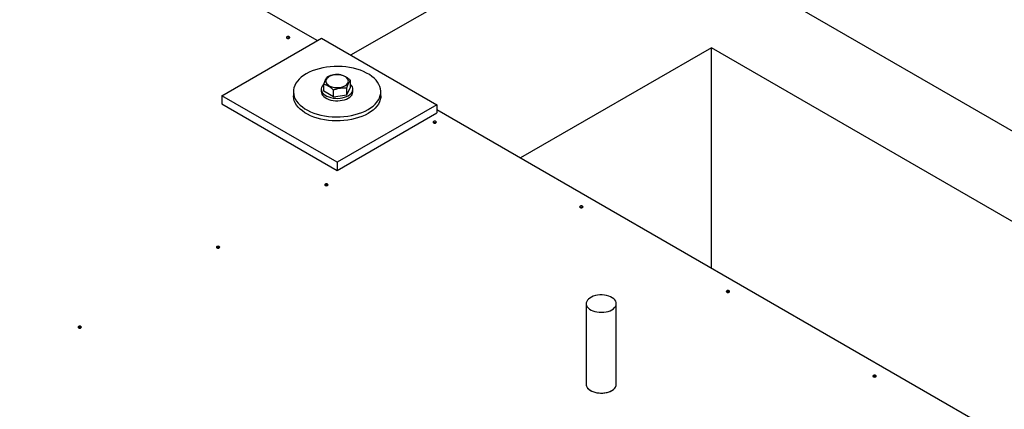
# Model space of a CAD drawing. Header units: millimetres. Extents: x 0 to 841, y 0 to 594.
# Tile 72 of 84: x 756 to 785, y 367 to 379. Entities that reach past the tile are written whole.
import ezdxf

# ---------------------------------------------------------------- set-up
doc = ezdxf.new("R2010")
doc.units = ezdxf.units.MM
doc.layers.add('TRAIT-FORT', color=4, linetype='Continuous', lineweight=25)

msp = doc.modelspace()

# ---------------------------------------------------------------- linework, layer by layer
at = {"layer": 'TRAIT-FORT', "color": 4, "linetype": 'Continuous', "lineweight": 25}
for p, q in [((795.984, 369.024), (747.801, 396.84)), ((765.045, 377.905), (751.533, 385.705)), ((766.019, 377.489), (771.408, 380.6)), ((762.286, 376.312), (765.172, 377.978)), ((765.172, 377.978), (768.508, 376.052)), ((776.439, 377.696), (770.923, 374.512)), ((793.722, 367.718), (776.439, 377.696)), ((776.439, 371.327), (776.439, 377.696)), ((765.238, 376.441), (765.238, 376.641)), ((765.899, 376.336), (766.004, 376.556)), ((766.004, 376.556), (766.004, 376.756)), ((762.286, 376.312), (762.286, 376.078)), ((765.621, 374.386), (762.286, 376.312)), ((764.359, 376.428), (764.359, 376.312)), ((765.164, 376.498), (765.164, 376.428)), ((765.516, 376.278), (765.238, 376.441)), ((765.516, 376.278), (765.516, 376.478)), ((765.516, 376.278), (765.899, 376.336)), ((765.899, 376.336), (765.899, 376.536)), ((766.078, 376.428), (766.078, 376.498)), ((766.884, 376.312), (766.884, 376.428)), ((762.286, 376.078), (765.621, 374.153)), ((768.508, 376.052), (765.621, 374.386)), ((768.508, 376.052), (768.508, 375.819)), ((765.621, 374.153), (768.508, 375.819)), ((786.08, 365.761), (768.508, 375.906)), ((765.621, 374.386), (765.621, 374.153)), ((772.821, 370.301), (772.821, 367.968)), ((773.692, 367.968), (773.692, 370.301))]:
    msp.add_line(p, q, dxfattribs=at)
at = {"layer": 'TRAIT-FORT', "color": 4, "linetype": 'Continuous', "lineweight": 25, "flags": 128}
for points in [[(764.24, 377.973), (764.25, 377.982), (764.254, 377.993), (764.25, 378.004), (764.24, 378.013), (764.224, 378.019), (764.206, 378.021), (764.187, 378.019), (764.171, 378.013), (764.161, 378.004), (764.157, 377.993), (764.161, 377.982), (764.171, 377.973), (764.187, 377.967), (764.206, 377.965), (764.224, 377.967), (764.24, 377.973)], [(766.514, 375.913), (766.591, 375.961), (766.659, 376.013), (766.719, 376.069), (766.771, 376.127), (766.813, 376.188), (766.846, 376.25), (766.868, 376.314), (766.881, 376.379), (766.884, 376.445), (766.876, 376.51), (766.858, 376.574), (766.831, 376.638), (766.793, 376.7), (766.746, 376.759), (766.69, 376.816), (766.626, 376.87), (766.553, 376.92), (766.473, 376.966), (766.386, 377.008), (766.293, 377.045), (766.194, 377.078), (766.091, 377.105), (765.984, 377.126), (765.875, 377.142), (765.763, 377.153), (765.65, 377.157), (765.536, 377.156), (765.424, 377.148), (765.313, 377.135), (765.204, 377.116), (765.099, 377.092), (764.998, 377.062), (764.902, 377.027), (764.812, 376.988), (764.728, 376.944), (764.652, 376.895), (764.583, 376.843), (764.523, 376.788), (764.472, 376.73), (764.429, 376.669), (764.397, 376.606), (764.374, 376.542), (764.361, 376.477), (764.359, 376.412), (764.367, 376.347), (764.384, 376.282), (764.412, 376.219), (764.449, 376.157), (764.496, 376.097), (764.552, 376.04), (764.617, 375.987), (764.689, 375.936), (764.769, 375.89), (764.856, 375.848), (764.949, 375.811), (765.048, 375.779), (765.151, 375.752), (765.258, 375.73), (765.368, 375.714), (765.48, 375.704), (765.593, 375.7), (765.706, 375.701), (765.819, 375.708), (765.93, 375.721), (766.038, 375.74), (766.143, 375.765), (766.244, 375.794), (766.34, 375.829), (766.43, 375.869), (766.514, 375.913)], [(765.307, 376.781), (765.297, 376.748), (765.297, 376.715), (765.307, 376.681), (765.328, 376.65), (765.358, 376.621), (765.396, 376.596), (765.442, 376.575), (765.493, 376.559), (765.549, 376.548), (765.607, 376.544), (765.665, 376.545), (765.722, 376.553), (765.776, 376.566), (765.825, 376.585), (765.867, 376.608), (765.901, 376.635), (765.926, 376.666), (765.942, 376.698), (765.947, 376.732), (765.942, 376.765), (765.926, 376.798), (765.901, 376.828), (765.866, 376.855), (765.824, 376.879), (765.775, 376.897), (765.722, 376.91), (765.665, 376.918), (765.606, 376.919), (765.549, 376.915), (765.493, 376.904), (765.442, 376.888), (765.396, 376.867), (765.358, 376.842), (765.328, 376.813), (765.307, 376.781)], [(765.242, 376.646), (765.217, 376.622), (765.19, 376.585), (765.172, 376.547), (765.164, 376.508), (765.167, 376.469), (765.18, 376.43), (765.202, 376.393), (765.234, 376.358), (765.275, 376.326), (765.323, 376.298), (765.378, 376.275), (765.438, 376.256), (765.503, 376.243), (765.57, 376.236), (765.638, 376.235), (765.706, 376.239), (765.772, 376.249), (765.835, 376.265), (765.893, 376.286), (765.945, 376.312), (765.989, 376.342), (766.025, 376.375), (766.053, 376.411), (766.07, 376.449), (766.078, 376.488), (766.076, 376.528), (766.063, 376.567), (766.04, 376.604), (766.008, 376.639), (766.004, 376.642)], [(766.884, 376.312), (766.881, 376.263), (766.868, 376.198), (766.846, 376.134), (766.813, 376.071), (766.771, 376.01), (766.719, 375.952), (766.659, 375.897), (766.591, 375.844), (766.514, 375.796), (766.43, 375.752), (766.34, 375.712), (766.244, 375.678), (766.143, 375.648), (766.038, 375.624), (765.93, 375.605), (765.819, 375.592), (765.706, 375.584), (765.593, 375.583), (765.48, 375.587), (765.368, 375.598), (765.258, 375.613), (765.151, 375.635), (765.048, 375.662), (764.949, 375.694), (764.856, 375.732), (764.769, 375.774), (764.689, 375.82), (764.617, 375.87), (764.552, 375.924), (764.496, 375.981), (764.449, 376.04), (764.412, 376.102), (764.384, 376.165), (764.367, 376.23), (764.359, 376.295), (764.359, 376.312)], [(765.164, 376.428), (765.167, 376.399), (765.18, 376.36), (765.202, 376.323), (765.234, 376.288), (765.275, 376.256), (765.323, 376.228), (765.378, 376.205), (765.438, 376.186), (765.503, 376.173), (765.57, 376.166), (765.638, 376.165), (765.706, 376.169), (765.772, 376.179), (765.835, 376.195), (765.893, 376.216), (765.945, 376.242), (765.989, 376.272), (766.025, 376.305), (766.053, 376.341), (766.07, 376.379), (766.078, 376.418), (766.078, 376.428)], [(768.478, 375.527), (768.488, 375.536), (768.492, 375.547), (768.488, 375.557), (768.478, 375.566), (768.462, 375.572), (768.443, 375.575), (768.425, 375.572), (768.409, 375.566), (768.398, 375.557), (768.395, 375.547), (768.398, 375.536), (768.409, 375.527), (768.425, 375.521), (768.443, 375.518), (768.462, 375.521), (768.478, 375.527)], [(765.346, 373.719), (765.357, 373.728), (765.36, 373.739), (765.357, 373.749), (765.346, 373.759), (765.33, 373.765), (765.312, 373.767), (765.293, 373.765), (765.277, 373.759), (765.267, 373.749), (765.263, 373.739), (765.267, 373.728), (765.277, 373.719), (765.293, 373.713), (765.312, 373.711), (765.33, 373.713), (765.346, 373.719)], [(772.715, 373.08), (772.726, 373.089), (772.729, 373.1), (772.726, 373.111), (772.715, 373.12), (772.699, 373.126), (772.681, 373.128), (772.662, 373.126), (772.646, 373.12), (772.636, 373.111), (772.632, 373.1), (772.636, 373.089), (772.646, 373.08), (772.662, 373.074), (772.681, 373.072), (772.699, 373.074), (772.715, 373.08)], [(762.215, 371.911), (762.225, 371.92), (762.229, 371.931), (762.225, 371.942), (762.215, 371.951), (762.199, 371.957), (762.18, 371.959), (762.162, 371.957), (762.146, 371.951), (762.135, 371.942), (762.132, 371.931), (762.135, 371.92), (762.146, 371.911), (762.162, 371.905), (762.18, 371.903), (762.199, 371.905), (762.215, 371.911)], [(776.953, 370.634), (776.963, 370.643), (776.967, 370.654), (776.963, 370.665), (776.953, 370.674), (776.937, 370.68), (776.918, 370.682), (776.9, 370.68), (776.884, 370.674), (776.874, 370.665), (776.87, 370.654), (776.874, 370.643), (776.884, 370.634), (776.9, 370.628), (776.918, 370.626), (776.937, 370.628), (776.953, 370.634)], [(773.564, 370.123), (773.608, 370.152), (773.643, 370.185), (773.669, 370.22), (773.685, 370.258), (773.692, 370.296), (773.688, 370.334), (773.674, 370.372), (773.65, 370.408), (773.617, 370.441), (773.576, 370.472), (773.527, 370.498), (773.472, 370.519), (773.411, 370.536), (773.348, 370.547), (773.282, 370.552), (773.215, 370.551), (773.149, 370.544), (773.086, 370.532), (773.027, 370.514), (772.973, 370.492), (772.926, 370.464), (772.887, 370.433), (772.856, 370.399), (772.835, 370.363), (772.823, 370.325), (772.822, 370.286), (772.831, 370.248), (772.85, 370.211), (772.878, 370.177), (772.915, 370.145), (772.961, 370.116), (773.013, 370.093), (773.071, 370.073), (773.133, 370.06), (773.198, 370.052), (773.265, 370.05), (773.331, 370.053), (773.396, 370.063), (773.457, 370.078), (773.514, 370.098), (773.564, 370.123)], [(758.216, 369.603), (758.227, 369.612), (758.231, 369.623), (758.227, 369.634), (758.216, 369.643), (758.201, 369.649), (758.182, 369.651), (758.163, 369.649), (758.148, 369.643), (758.137, 369.634), (758.133, 369.623), (758.137, 369.612), (758.148, 369.603), (758.163, 369.597), (758.182, 369.595), (758.201, 369.597), (758.216, 369.603)], [(781.19, 368.188), (781.201, 368.197), (781.205, 368.208), (781.201, 368.218), (781.19, 368.227), (781.175, 368.234), (781.156, 368.236), (781.137, 368.234), (781.122, 368.227), (781.111, 368.218), (781.107, 368.208), (781.111, 368.197), (781.122, 368.188), (781.137, 368.182), (781.156, 368.18), (781.175, 368.182), (781.19, 368.188)], [(772.821, 367.968), (772.822, 367.953), (772.831, 367.915), (772.85, 367.878), (772.878, 367.844), (772.915, 367.812), (772.961, 367.783), (773.013, 367.76), (773.071, 367.741), (773.133, 367.727), (773.198, 367.719), (773.265, 367.717), (773.331, 367.72), (773.396, 367.73), (773.457, 367.745), (773.514, 367.765), (773.564, 367.79)], [(772.821, 367.968), (772.825, 367.934), (772.839, 367.897), (772.863, 367.861), (772.896, 367.827), (772.937, 367.797), (772.986, 367.771), (773.041, 367.749), (773.102, 367.733), (773.165, 367.722), (773.231, 367.717), (773.298, 367.718), (773.364, 367.724), (773.427, 367.737), (773.486, 367.754), (773.54, 367.777), (773.587, 367.804), (773.626, 367.835), (773.657, 367.869), (773.678, 367.906), (773.69, 367.944), (773.692, 367.968)], [(773.564, 367.79), (773.608, 367.819), (773.643, 367.852), (773.669, 367.887), (773.685, 367.925), (773.692, 367.963), (773.692, 367.968)]]:
    msp.add_lwpolyline(points, dxfattribs=at)
at = {"layer": 'TRAIT-FORT', "color": 4, "linetype": 'Continuous', "lineweight": 25}
for centre in [(764.206, 377.918), (768.443, 375.471), (765.312, 373.664), (772.681, 373.025), (762.18, 371.856), (776.918, 370.579), (758.182, 369.548), (781.156, 368.133)]:
    msp.add_arc(centre, 0.069, 56.6054, 123.3946, dxfattribs=at)
for points, knots in [([(765.238, 376.641), (765.245, 376.66), (765.258, 376.699), (765.281, 376.756), (765.306, 376.808), (765.327, 376.841), (765.34, 376.857), (765.343, 376.861)], [0, 0, 0, 0, 0.1921844, 0.3862289, 0.6382428, 0.8970666, 1, 1, 1, 1]), ([(765.726, 376.919), (765.693, 376.921), (765.626, 376.926), (765.526, 376.916), (765.431, 376.894), (765.373, 376.872), (765.343, 376.861)], [0, 0, 0, 0, 0.264607, 0.534953, 0.765346, 1, 1, 1, 1]), ([(765.726, 376.919), (765.75, 376.912), (765.799, 376.898), (765.872, 376.861), (765.941, 376.813), (765.983, 376.775), (766.004, 376.756)], [0, 0, 0, 0, 0.264607, 0.534953, 0.765346, 1, 1, 1, 1]), ([(765.516, 376.478), (765.492, 376.499), (765.443, 376.543), (765.371, 376.59), (765.302, 376.623), (765.26, 376.635), (765.238, 376.641)], [0, 0, 0, 0, 0.264607, 0.534953, 0.765346, 1, 1, 1, 1]), ([(765.899, 376.536), (765.906, 376.555), (765.919, 376.594), (765.942, 376.651), (765.967, 376.703), (765.988, 376.736), (766.001, 376.752), (766.004, 376.756)], [0, 0, 0, 0, 0.192184, 0.386229, 0.638243, 0.897067, 1, 1, 1, 1]), ([(765.516, 376.478), (765.549, 376.49), (765.617, 376.515), (765.716, 376.535), (765.812, 376.542), (765.87, 376.538), (765.899, 376.536)], [0, 0, 0, 0, 0.264607, 0.534953, 0.765346, 1, 1, 1, 1])]:
    msp.add_open_spline(points, degree=3, knots=knots, dxfattribs=at)

doc.saveas('drawing.dxf')
